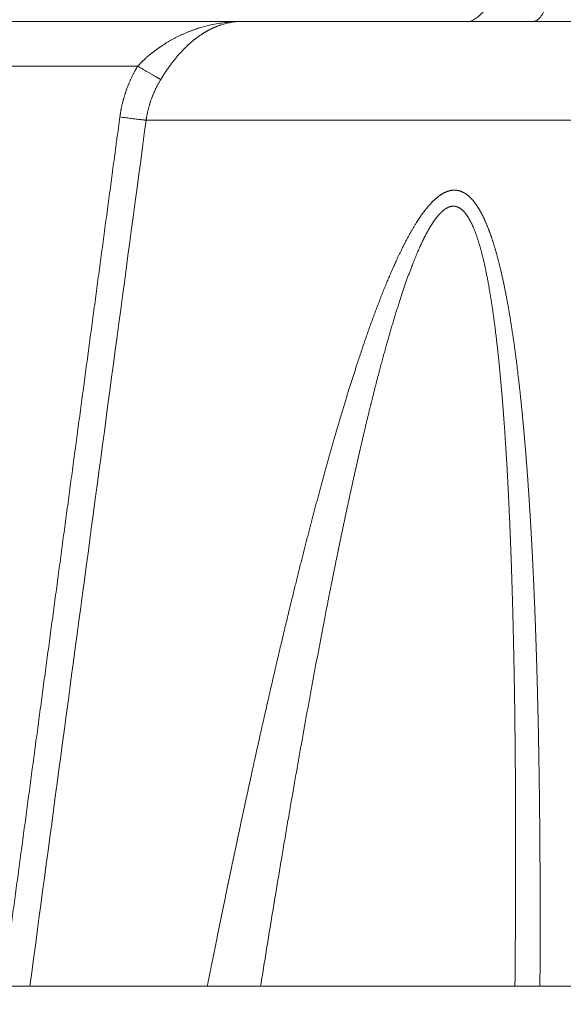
# Model space of a CAD drawing. Header units: millimetres. Extents: x 5437 to 18441, y -4466 to 3128.
# Tile 30 of 256: x 8044 to 8054, y -2722 to -2704. Entities that reach past the tile are written whole.
import ezdxf

# ---------------------------------------------------------------- set-up
doc = ezdxf.new("R2010")
doc.units = ezdxf.units.MM
doc.layers.add('1', color=7, linetype='Continuous', true_color=0xffffff)
doc.dimstyles.get("Standard").update_dxf_attribs({"dimtxt": 0.18, "dimasz": 0.18, "dimexe": 0.18, "dimexo": 0.0625, "dimgap": 0.09, "dimtad": 0, "dimtih": 1, "dimtoh": 1, "dimdec": 4, "dimzin": 0, "dimdsep": 46, "dimtxsty": 'Standard', "dimcen": 0.09, "dimadec": 0, "dimazin": 0, "dimtfac": 1, "dimtdec": 4, "dimtofl": 0, "dimtmove": 0, "dimatfit": 3, "dimfxl": 1, "dimtolj": 1, "dimtzin": 0, "dimarcsym": 0})

# ---------------------------------------------------------------- blocks, each defined once
blk = doc.blocks.new('*D53')
at = {"color": 0, "lineweight": -2, "transparency": 16777216}
for p, q in [((10989.431, -2154.415), (10692.917, -2240.821)), ((11069.431, -2154.415), (10989.431, -2154.415)), ((8443.48, -2896.412), (8443.48, -2896.232)), ((8443.39, -2896.322), (8443.57, -2896.322))]:
    blk.add_line(p, q, dxfattribs=at)
at = {"color": 0, "lineweight": 20, "transparency": 16777216}
blk.add_solid([(10689.187, -2228.02), (10696.648, -2253.622), (10616.112, -2263.203)], dxfattribs=at)
at = {"layer": 'Defpoints', "color": 0, "lineweight": 20, "transparency": 16777216}
for p in [(10616.112, -2263.203), (6270.848, -3529.44)]:
    blk.add_point(p, dxfattribs=at)
at = {"color": 0, "lineweight": 20, "transparency": 16777216, "insert": (11249.521, -2154.415), "char_height": 80, "attachment_point": 5}
blk.add_mtext('\\A1;R2260', dxfattribs=at)
blk = doc.blocks.new('*D54')
at = {"color": 0, "lineweight": -2, "transparency": 16777216}
blk.add_line((7492.685, -2896.322), (7463.516, -2896.322), dxfattribs=at)
at = {"color": 0, "lineweight": -3, "transparency": 16777216}
for start, end in [(14.724706, 87.329624), (101.590205, 175.275294)]:
    blk.add_arc((8434.119, -2896.322), 970.423, start, end, dxfattribs=at)
at = {"color": 0, "lineweight": 20, "transparency": 16777216}
for points in [[(9385.695, -2646.81), (9359.647, -2652.519), (9389.799, -2727.809)], [(7480.316, -2816.939), (7453.672, -2815.84), (7463.696, -2896.322)]]:
    blk.add_solid(points, dxfattribs=at)
at = {"layer": 'Defpoints', "color": 0, "lineweight": 20, "transparency": 16777216}
for p in [(7900.863, -2085.545), (10671.817, -2501.755), (7492.748, -2896.322), (7740.501, -2896.322), (8434.119, -2896.322)]:
    blk.add_point(p, dxfattribs=at)
at = {"color": 0, "lineweight": 20, "transparency": 16777216, "insert": (8359.241, -1928.792), "char_height": 80, "attachment_point": 5}
blk.add_mtext('\\A1;165%%D', dxfattribs=at)

msp = doc.modelspace()

# ---------------------------------------------------------------- linework, layer by layer
at = {"color": 7, "lineweight": 20}
msp.add_arc((8443.47995, -2896.41157), 893, 10.1099821, 350.11198757, dxfattribs=at)
at = {"layer": '1', "color": 0, "lineweight": 20}
for p, q in [((8044.11846, -2704.32157), (8048.27262, -2704.32157)), ((8048.27262, -2704.32157), (8058.40623, -2704.32157)), ((8046.43438, -2705.10761), (8044.11846, -2705.10761)), ((8058.47962, -2706.06052), (8046.58396, -2706.06052)), ((7955.47995, -2721.32157), (8103.47995, -2721.32157))]:
    msp.add_line(p, q, dxfattribs=at)
for points, degree, knots in [([(8052.64271, -2703.83009), (8052.6423, -2703.86216), (8052.63514, -2703.9261), (8052.60931, -2704.00765), (8052.57822, -2704.06929), (8052.53812, -2704.13159), (8052.47821, -2704.19789), (8052.40758, -2704.25547), (8052.31958, -2704.30994), (8052.28964, -2704.32654), (8052.28836, -2704.32157)], 3, [0, 0, 0, 0, 0.07959838, 0.1614098, 0.20401725, 0.24949215, 0.35561593, 0.48659962, 0.64125994, 1, 1, 1, 1]), ([(8047.78776, -2704.36753), (8047.86857, -2704.35236), (8047.94938, -2704.34084), (8048.111, -2704.32544), (8048.19181, -2704.32157), (8048.27262, -2704.32157)], 3, [0, 0, 0, 0, 0.5, 0.5, 1, 1, 1, 1]), ([(8047.31111, -2704.51034), (8047.31815, -2704.50747), (8047.33227, -2704.50172), (8047.35356, -2704.49332), (8047.37503, -2704.48506), (8047.39668, -2704.47695), (8047.4185, -2704.469), (8047.44051, -2704.46122), (8047.46269, -2704.4536), (8047.48505, -2704.44615), (8047.50758, -2704.43887), (8047.52267, -2704.43419), (8047.53025, -2704.43184)], 3, [0, 0, 0, 0, 0.09695954, 0.19459345, 0.29290222, 0.39188636, 0.49154634, 0.59188263, 0.69289569, 0.79458598, 0.89695394, 1, 1, 1, 1]), ([(8047.89193, -2704.38461), (8047.88647, -2704.38646), (8047.87559, -2704.39015), (8047.85936, -2704.39597), (8047.8433, -2704.40196), (8047.82739, -2704.40812), (8047.81165, -2704.41445), (8047.79607, -2704.42095), (8047.78066, -2704.4276), (8047.76541, -2704.43441), (8047.75032, -2704.44136), (8047.7354, -2704.44845), (8047.72065, -2704.45568), (8047.70606, -2704.46303), (8047.69163, -2704.47051), (8047.67737, -2704.4781), (8047.66327, -2704.48581), (8047.64934, -2704.49362), (8047.63557, -2704.50153), (8047.62196, -2704.50954), (8047.60851, -2704.51764), (8047.59523, -2704.52582), (8047.5821, -2704.53408), (8047.56914, -2704.54242), (8047.55633, -2704.55083), (8047.54369, -2704.5593), (8047.5312, -2704.56783), (8047.52293, -2704.57361), (8047.51882, -2704.57648)], 3, [0, 0, 0, 0, 0.04345891, 0.08651455, 0.12916725, 0.17141736, 0.21326525, 0.25471131, 0.29575592, 0.3363995, 0.37664249, 0.41648533, 0.4559285, 0.49497248, 0.53361777, 0.57186492, 0.60971447, 0.64716699, 0.68422309, 0.72088337, 0.7571485, 0.79301914, 0.82849599, 0.86357978, 0.89827128, 0.93257126, 0.96648055, 1, 1, 1, 1]), ([(8047.51872, -2704.57655), (8047.51389, -2704.57997), (8047.50426, -2704.58678), (8047.48987, -2704.59724), (8047.47558, -2704.60783), (8047.46139, -2704.61858), (8047.44729, -2704.62947), (8047.43328, -2704.6405), (8047.41938, -2704.65168), (8047.40557, -2704.66299), (8047.39186, -2704.67443), (8047.37824, -2704.68601), (8047.36473, -2704.69771), (8047.35132, -2704.70954), (8047.338, -2704.7215), (8047.32479, -2704.73357), (8047.31167, -2704.74576), (8047.29866, -2704.75806), (8047.28575, -2704.77048), (8047.27294, -2704.783), (8047.26023, -2704.79563), (8047.24762, -2704.80837), (8047.23511, -2704.8212), (8047.2227, -2704.83413), (8047.2104, -2704.84716), (8047.19819, -2704.86028), (8047.18609, -2704.87348), (8047.17409, -2704.88678), (8047.16219, -2704.90016), (8047.15038, -2704.91362), (8047.13868, -2704.92716), (8047.12708, -2704.94078), (8047.11558, -2704.95447), (8047.10418, -2704.96823), (8047.09288, -2704.98206), (8047.08168, -2704.99596), (8047.07058, -2705.00992), (8047.05958, -2705.02395), (8047.04867, -2705.03803), (8047.03786, -2705.05217), (8047.02715, -2705.06637), (8047.01654, -2705.08061), (8047.00602, -2705.09491), (8046.9956, -2705.10925), (8046.98527, -2705.12364), (8046.97504, -2705.13807), (8046.9649, -2705.15255), (8046.95486, -2705.16706), (8046.94491, -2705.1816), (8046.93505, -2705.19618), (8046.92528, -2705.2108), (8046.9156, -2705.22544), (8046.90602, -2705.24011), (8046.89652, -2705.25481), (8046.88711, -2705.26952), (8046.87779, -2705.28427), (8046.86856, -2705.29903), (8046.85941, -2705.3138), (8046.85035, -2705.32859), (8046.84437, -2705.33848), (8046.84138, -2705.34342)], 3, [0, 0, 0, 0, 0.01968968, 0.03927304, 0.05875094, 0.07812423, 0.0973938, 0.11656054, 0.13562537, 0.15458922, 0.17345303, 0.19221778, 0.21088443, 0.229454, 0.2479275, 0.26630598, 0.28459047, 0.30278206, 0.32088183, 0.33889091, 0.35681041, 0.37464148, 0.3923853, 0.41004304, 0.42761592, 0.44510515, 0.46251199, 0.47983769, 0.49708355, 0.51425086, 0.53134094, 0.54835515, 0.56529484, 0.58216139, 0.59895621, 0.61568071, 0.63233634, 0.64892457, 0.66544685, 0.68190471, 0.69829965, 0.71463321, 0.73090695, 0.74712244, 0.76328127, 0.77938505, 0.79543542, 0.81143401, 0.82738249, 0.84328254, 0.85913586, 0.87494415, 0.89070914, 0.90643258, 0.92211623, 0.93776185, 0.95337123, 0.96894618, 0.98448849, 1, 1, 1, 1]), ([(8046.85183, -2704.75513), (8046.85808, -2704.75098), (8046.87065, -2704.74261), (8046.88972, -2704.73022), (8046.90909, -2704.71786), (8046.92877, -2704.70555), (8046.94877, -2704.69329), (8046.96908, -2704.68109), (8046.98971, -2704.66896), (8047.01064, -2704.6569), (8047.03189, -2704.64493), (8047.05344, -2704.63304), (8047.07532, -2704.62124), (8047.0975, -2704.60955), (8047.11999, -2704.59797), (8047.1428, -2704.58651), (8047.16592, -2704.57518), (8047.18935, -2704.56397), (8047.2131, -2704.55292), (8047.23715, -2704.542), (8047.26152, -2704.53126), (8047.2862, -2704.52065), (8047.30278, -2704.51379), (8047.31111, -2704.51034)], 3, [0, 0, 0, 0, 0.04205877, 0.08466864, 0.12783052, 0.17154529, 0.21581379, 0.26063684, 0.30601522, 0.35194967, 0.39844094, 0.44548972, 0.49309668, 0.54126249, 0.58998777, 0.63927313, 0.68911916, 0.73952643, 0.79049548, 0.84202686, 0.89412108, 0.94677863, 1, 1, 1, 1]), ([(8046.43438, -2705.10761), (8046.4383, -2705.10347), (8046.44616, -2705.09515), (8046.45813, -2705.08274), (8046.47027, -2705.07032), (8046.4826, -2705.0579), (8046.49512, -2705.04547), (8046.50783, -2705.03304), (8046.52072, -2705.02062), (8046.5338, -2705.00821), (8046.54707, -2704.99581), (8046.56053, -2704.98342), (8046.57418, -2704.97105), (8046.58801, -2704.9587), (8046.60203, -2704.94638), (8046.61624, -2704.93408), (8046.63063, -2704.92181), (8046.64522, -2704.90958), (8046.65999, -2704.89738), (8046.67494, -2704.88522), (8046.69009, -2704.87311), (8046.70542, -2704.86104), (8046.72094, -2704.84902), (8046.73665, -2704.83706), (8046.75255, -2704.82515), (8046.76863, -2704.8133), (8046.7849, -2704.80152), (8046.80136, -2704.7898), (8046.81801, -2704.77815), (8046.83484, -2704.76657), (8046.84615, -2704.75896), (8046.85183, -2704.75513)], 3, [0, 0, 0, 0, 0.03073995, 0.06173494, 0.09298658, 0.1244964, 0.15626591, 0.1882966, 0.22058989, 0.2531472, 0.28596989, 0.31905931, 0.35241675, 0.38604349, 0.41994077, 0.45410981, 0.48855179, 0.52326787, 0.55825917, 0.59352681, 0.62907187, 0.66489538, 0.70099839, 0.73738189, 0.77404687, 0.81099428, 0.84822508, 0.88574016, 0.92354042, 0.96162675, 1, 1, 1, 1]), ([(8046.12114, -2706.00398), (8046.14156, -2705.85186), (8046.17451, -2705.70187), (8046.21954, -2705.55469), (8046.28983, -2705.37743), (8046.37754, -2705.20774), (8046.39581, -2705.17404), (8046.41476, -2705.14066), (8046.43438, -2705.10761)], 5, [0, 0, 0, 0, 0, 0, 0.79967118, 0.79967118, 0.79967118, 1, 1, 1, 1, 1, 1]), ([(8046.84138, -2705.34342), (8046.83749, -2705.34983), (8046.82971, -2705.36264), (8046.81835, -2705.38202), (8046.80721, -2705.40148), (8046.79633, -2705.42104), (8046.78569, -2705.44069), (8046.7753, -2705.46044), (8046.76517, -2705.48027), (8046.75528, -2705.50018), (8046.74564, -2705.52018), (8046.73625, -2705.54026), (8046.72711, -2705.56041), (8046.71822, -2705.58064), (8046.70959, -2705.60095), (8046.70121, -2705.62132), (8046.69308, -2705.64176), (8046.68521, -2705.66226), (8046.67758, -2705.68282), (8046.67022, -2705.70344), (8046.6631, -2705.72412), (8046.65624, -2705.74485), (8046.64964, -2705.76564), (8046.64329, -2705.78647), (8046.63719, -2705.80734), (8046.63135, -2705.82826), (8046.62576, -2705.84923), (8046.62043, -2705.87022), (8046.61535, -2705.89126), (8046.61053, -2705.91233), (8046.60597, -2705.93342), (8046.60166, -2705.95455), (8046.5976, -2705.9757), (8046.5938, -2705.99687), (8046.59026, -2706.01807), (8046.58695, -2706.03928), (8046.58496, -2706.05344), (8046.58396, -2706.06052)], 3, [0, 0, 0, 0, 0.02932809, 0.0586045, 0.08782984, 0.11700474, 0.14612982, 0.17520573, 0.20423309, 0.23321255, 0.26214475, 0.29103035, 0.31986999, 0.34866434, 0.37741405, 0.40611979, 0.43478223, 0.46340205, 0.49197991, 0.5205165, 0.54901251, 0.57746861, 0.60588551, 0.63426389, 0.66260446, 0.69090791, 0.71917495, 0.74740628, 0.77560263, 0.8037647, 0.8318932, 0.85998887, 0.88805242, 0.91608458, 0.94408607, 0.97205763, 1, 1, 1, 1]), ([(8051.57771, -2707.54992), (8051.58151, -2707.5457), (8051.5891, -2707.53731), (8051.6005, -2707.52504), (8051.61187, -2707.51308), (8051.6232, -2707.50144), (8051.6345, -2707.49012), (8051.64578, -2707.47911), (8051.65702, -2707.46842), (8051.66823, -2707.45805), (8051.6794, -2707.44799), (8051.69055, -2707.43826), (8051.70166, -2707.42884), (8051.71275, -2707.41973), (8051.7238, -2707.41094), (8051.73482, -2707.40247), (8051.7458, -2707.39432), (8051.75676, -2707.38649), (8051.76769, -2707.37897), (8051.77858, -2707.37177), (8051.78944, -2707.36488), (8051.80028, -2707.35832), (8051.81108, -2707.35207), (8051.82184, -2707.34613), (8051.83258, -2707.34052), (8051.84329, -2707.33522), (8051.85396, -2707.33022), (8051.86107, -2707.32715), (8051.86462, -2707.32562)], 3, [0, 0, 0, 0, 0.04146251, 0.0826359, 0.12352565, 0.16413733, 0.20447662, 0.24454935, 0.28436144, 0.32391893, 0.36322798, 0.40229487, 0.44112599, 0.47972786, 0.5181071, 0.55627046, 0.59422481, 0.63197711, 0.66953446, 0.70690405, 0.74409318, 0.78110927, 0.81795985, 0.85465252, 0.89119502, 0.92759514, 0.9638608, 1, 1, 1, 1]), ([(8051.86462, -2707.32562), (8051.86779, -2707.3243), (8051.87412, -2707.32166), (8051.88361, -2707.31802), (8051.89308, -2707.31461), (8051.90252, -2707.31147), (8051.91193, -2707.30857), (8051.92132, -2707.30594), (8051.93069, -2707.30355), (8051.94003, -2707.30143), (8051.94934, -2707.29955), (8051.95863, -2707.29794), (8051.9679, -2707.29657), (8051.97714, -2707.29547), (8051.98635, -2707.29461), (8051.99554, -2707.29402), (8052.00471, -2707.29367), (8052.01385, -2707.29359), (8052.02296, -2707.29375), (8052.03205, -2707.29417), (8052.04112, -2707.29485), (8052.05015, -2707.29578), (8052.05917, -2707.29697), (8052.06816, -2707.29841), (8052.07712, -2707.30011), (8052.08606, -2707.30206), (8052.09498, -2707.30427), (8052.10387, -2707.30673), (8052.11274, -2707.30945), (8052.12158, -2707.31241), (8052.12744, -2707.31459), (8052.13038, -2707.31568)], 3, [0, 0, 0, 0, 0.03500155, 0.06990635, 0.10472082, 0.13945142, 0.17410469, 0.20868718, 0.24320549, 0.27766626, 0.31207617, 0.34644192, 0.38077023, 0.41506786, 0.44934158, 0.48359816, 0.51784441, 0.55208711, 0.58633308, 0.6205891, 0.65486198, 0.6891585, 0.72348542, 0.7578495, 0.79225746, 0.82671602, 0.86123183, 0.89581156, 0.93046179, 0.9651891, 1, 1, 1, 1]), ([(8052.13038, -2707.31568), (8052.13314, -2707.31676), (8052.13868, -2707.31891), (8052.14695, -2707.32242), (8052.15519, -2707.32615), (8052.16341, -2707.3301), (8052.1716, -2707.33427), (8052.17977, -2707.33867), (8052.18792, -2707.3433), (8052.19604, -2707.34815), (8052.20413, -2707.35322), (8052.21221, -2707.35852), (8052.22026, -2707.36405), (8052.22828, -2707.3698), (8052.23628, -2707.37577), (8052.24426, -2707.38197), (8052.25221, -2707.38839), (8052.26014, -2707.39504), (8052.26804, -2707.40192), (8052.27592, -2707.40902), (8052.28378, -2707.41634), (8052.29161, -2707.42389), (8052.29941, -2707.43166), (8052.3072, -2707.43966), (8052.31496, -2707.44789), (8052.32269, -2707.45633), (8052.3304, -2707.46501), (8052.33809, -2707.47391), (8052.34575, -2707.48303), (8052.35339, -2707.49238), (8052.36101, -2707.50195), (8052.3686, -2707.51175), (8052.37616, -2707.52177), (8052.38371, -2707.53202), (8052.39122, -2707.54249), (8052.39872, -2707.55319), (8052.40619, -2707.56411), (8052.41364, -2707.57526), (8052.42106, -2707.58663), (8052.42846, -2707.59822), (8052.43583, -2707.61005), (8052.44318, -2707.62209), (8052.45051, -2707.63436), (8052.45781, -2707.64686), (8052.46509, -2707.65958), (8052.47235, -2707.67253), (8052.47958, -2707.6857), (8052.48678, -2707.6991), (8052.49397, -2707.71272), (8052.50113, -2707.72656), (8052.50826, -2707.74063), (8052.51537, -2707.75493), (8052.52246, -2707.76945), (8052.52952, -2707.78419), (8052.53656, -2707.79916), (8052.54358, -2707.81436), (8052.55057, -2707.82978), (8052.55754, -2707.84542), (8052.56448, -2707.86129), (8052.5714, -2707.87739), (8052.5783, -2707.89371), (8052.58517, -2707.91025), (8052.59202, -2707.92702), (8052.59885, -2707.94401), (8052.60565, -2707.96123), (8052.61243, -2707.97868), (8052.61918, -2707.99635), (8052.62591, -2708.01424), (8052.63262, -2708.03236), (8052.6393, -2708.0507), (8052.64596, -2708.06927), (8052.65259, -2708.08806), (8052.65921, -2708.10708), (8052.66579, -2708.12632), (8052.67236, -2708.14579), (8052.6789, -2708.16548), (8052.68541, -2708.1854), (8052.69191, -2708.20554), (8052.69838, -2708.22591), (8052.70482, -2708.2465), (8052.71124, -2708.26732), (8052.71764, -2708.28836), (8052.72402, -2708.30963), (8052.73037, -2708.33112), (8052.73669, -2708.35284), (8052.743, -2708.37477), (8052.74716, -2708.38952), (8052.74925, -2708.39691)], 3, [0, 0, 0, 0, 0.00944674, 0.01891535, 0.02840735, 0.03792424, 0.04746754, 0.05703873, 0.06663929, 0.07627067, 0.08593434, 0.09563171, 0.10536421, 0.11513324, 0.12494019, 0.13478643, 0.14467332, 0.15460219, 0.16457438, 0.17459117, 0.18465386, 0.19476372, 0.204922, 0.21512993, 0.22538874, 0.23569961, 0.24606374, 0.25648227, 0.26695636, 0.27748713, 0.28807569, 0.29872313, 0.30943052, 0.32019891, 0.33102935, 0.34192284, 0.35288039, 0.36390298, 0.37499159, 0.38614715, 0.3973706, 0.40866285, 0.42002481, 0.43145735, 0.44296134, 0.45453763, 0.46618706, 0.47791044, 0.48970857, 0.50158225, 0.51353225, 0.52555931, 0.5376642, 0.54984763, 0.56211032, 0.57445298, 0.58687629, 0.59938092, 0.61196754, 0.6246368, 0.63738933, 0.65022576, 0.6631467, 0.67615274, 0.68924448, 0.70242249, 0.71568734, 0.72903958, 0.74247976, 0.7560084, 0.76962604, 0.78333317, 0.79713031, 0.81101795, 0.82499657, 0.83906664, 0.85322863, 0.867483, 0.88183018, 0.89627062, 0.91080475, 0.92543299, 0.94015575, 0.95497344, 0.96988645, 0.98489518, 1, 1, 1, 1]), ([(8051.897, -2707.59953), (8051.89469, -2707.60062), (8051.89006, -2707.60282), (8051.88312, -2707.6064), (8051.87616, -2707.61018), (8051.86918, -2707.6142), (8051.86219, -2707.61844), (8051.85517, -2707.62291), (8051.84813, -2707.6276), (8051.84108, -2707.63251), (8051.834, -2707.63766), (8051.82691, -2707.64302), (8051.8198, -2707.64862), (8051.81267, -2707.65444), (8051.80552, -2707.66048), (8051.79835, -2707.66675), (8051.79116, -2707.67325), (8051.78395, -2707.67997), (8051.77673, -2707.68691), (8051.76948, -2707.69409), (8051.76222, -2707.70148), (8051.75494, -2707.70911), (8051.74764, -2707.71696), (8051.74032, -2707.72503), (8051.73298, -2707.73333), (8051.72562, -2707.74186), (8051.71824, -2707.75061), (8051.71085, -2707.75958), (8051.70344, -2707.76878), (8051.696, -2707.77821), (8051.68855, -2707.78786), (8051.68108, -2707.79774), (8051.6736, -2707.80785), (8051.66609, -2707.81818), (8051.65857, -2707.82873), (8051.65102, -2707.83951), (8051.64346, -2707.85052), (8051.63588, -2707.86175), (8051.62828, -2707.8732), (8051.62066, -2707.88489), (8051.61303, -2707.89679), (8051.60537, -2707.90893), (8051.5977, -2707.92129), (8051.59001, -2707.93387), (8051.5823, -2707.94668), (8051.57457, -2707.95972), (8051.56682, -2707.97298), (8051.55906, -2707.98646), (8051.55127, -2708.00017), (8051.54347, -2708.01411), (8051.53565, -2708.02827), (8051.52781, -2708.04266), (8051.51996, -2708.05728), (8051.51208, -2708.07212), (8051.50419, -2708.08718), (8051.49628, -2708.10247), (8051.48835, -2708.11799), (8051.4804, -2708.13373), (8051.47244, -2708.1497), (8051.46445, -2708.16589), (8051.45645, -2708.18231), (8051.44843, -2708.19895), (8051.4404, -2708.21582), (8051.43234, -2708.23291), (8051.42427, -2708.25023), (8051.41617, -2708.26778), (8051.40806, -2708.28555), (8051.39994, -2708.30354), (8051.39179, -2708.32177), (8051.38363, -2708.34021), (8051.37545, -2708.35889), (8051.36725, -2708.37778), (8051.35903, -2708.39691), (8051.3508, -2708.41626), (8051.34254, -2708.43583), (8051.33427, -2708.45563), (8051.32877, -2708.46894), (8051.32601, -2708.47562)], 3, [0, 0, 0, 0, 0.01008412, 0.02021083, 0.03038265, 0.04060208, 0.05087158, 0.06119357, 0.07157043, 0.08200453, 0.09249817, 0.10305361, 0.1136731, 0.12435882, 0.13511293, 0.14593754, 0.15683472, 0.16780649, 0.17885484, 0.18998172, 0.20118904, 0.21247866, 0.2238524, 0.23531205, 0.24685936, 0.25849602, 0.2702237, 0.28204404, 0.29395862, 0.30596899, 0.31807667, 0.33028314, 0.34258984, 0.35499818, 0.36750953, 0.38012524, 0.39284661, 0.40567491, 0.41861139, 0.43165727, 0.44481372, 0.4580819, 0.47146293, 0.48495791, 0.49856791, 0.51229396, 0.52613708, 0.54009827, 0.55417848, 0.56837866, 0.58269972, 0.59714256, 0.61170804, 0.62639703, 0.64121034, 0.65614879, 0.67121316, 0.68640422, 0.70172271, 0.71716938, 0.73274493, 0.74845005, 0.76428542, 0.78025171, 0.79634956, 0.8125796, 0.82894244, 0.84543869, 0.86206892, 0.8788337, 0.89573361, 0.91276917, 0.92994092, 0.94724937, 0.96469505, 0.98227843, 1, 1, 1, 1]), ([(8052.21605, -2707.71508), (8052.2139, -2707.71228), (8052.20963, -2707.7067), (8052.20316, -2707.69861), (8052.19667, -2707.69077), (8052.19015, -2707.68319), (8052.18362, -2707.67586), (8052.17706, -2707.6688), (8052.17048, -2707.662), (8052.16388, -2707.65546), (8052.15725, -2707.64918), (8052.15061, -2707.64316), (8052.14394, -2707.6374), (8052.13725, -2707.6319), (8052.13054, -2707.62666), (8052.12381, -2707.62167), (8052.11705, -2707.61695), (8052.11027, -2707.61249), (8052.10348, -2707.60829), (8052.09666, -2707.60435), (8052.08981, -2707.60066), (8052.08295, -2707.59724), (8052.07606, -2707.59408), (8052.06916, -2707.59118), (8052.06223, -2707.58853), (8052.05528, -2707.58615), (8052.04831, -2707.58403), (8052.04131, -2707.58216), (8052.0343, -2707.58056), (8052.02726, -2707.57922), (8052.02021, -2707.57814), (8052.01313, -2707.57731), (8052.00603, -2707.57675), (8051.99891, -2707.57645), (8051.99176, -2707.5764), (8051.9846, -2707.57662), (8051.97741, -2707.5771), (8051.97021, -2707.57783), (8051.96298, -2707.57883), (8051.95573, -2707.58008), (8051.94846, -2707.5816), (8051.94117, -2707.58338), (8051.93386, -2707.58541), (8051.92653, -2707.58771), (8051.91917, -2707.59026), (8051.9118, -2707.59308), (8051.9044, -2707.59614), (8051.89947, -2707.5984), (8051.897, -2707.59953)], 3, [0, 0, 0, 0, 0.02417642, 0.04816307, 0.07196447, 0.09558526, 0.11903014, 0.14230397, 0.16541168, 0.18835833, 0.21114907, 0.23378916, 0.25628398, 0.27863901, 0.30085982, 0.32295208, 0.34492159, 0.36677422, 0.38851593, 0.4101528, 0.43169097, 0.45313669, 0.47449626, 0.49577609, 0.51698265, 0.53812246, 0.55920212, 0.58022829, 0.60120767, 0.62214701, 0.6430531, 0.66393276, 0.68479282, 0.70564017, 0.72648167, 0.74732421, 0.76817467, 0.78903993, 0.80992685, 0.83084226, 0.85179299, 0.87278579, 0.89382742, 0.91492455, 0.93608383, 0.95731183, 0.97861507, 1, 1, 1, 1]), ([(8052.48832, -2708.38045), (8052.48596, -2708.37156), (8052.48127, -2708.35388), (8052.47411, -2708.32769), (8052.46693, -2708.30194), (8052.4597, -2708.27665), (8052.45243, -2708.2518), (8052.44512, -2708.2274), (8052.43777, -2708.20345), (8052.43039, -2708.17995), (8052.42296, -2708.1569), (8052.41549, -2708.13429), (8052.40799, -2708.11214), (8052.40044, -2708.09043), (8052.39286, -2708.06918), (8052.38523, -2708.04837), (8052.37757, -2708.02801), (8052.36986, -2708.0081), (8052.36212, -2707.98864), (8052.35434, -2707.96962), (8052.34652, -2707.95106), (8052.33866, -2707.93294), (8052.33076, -2707.91527), (8052.32282, -2707.89806), (8052.31484, -2707.88129), (8052.30683, -2707.86497), (8052.29877, -2707.84909), (8052.29068, -2707.83367), (8052.28255, -2707.8187), (8052.27438, -2707.80417), (8052.26617, -2707.79009), (8052.25792, -2707.77647), (8052.24963, -2707.76329), (8052.24131, -2707.75056), (8052.23294, -2707.73828), (8052.22455, -2707.72643), (8052.21887, -2707.71885), (8052.21605, -2707.71508)], 3, [0, 0, 0, 0, 0.03459478, 0.06880174, 0.10262311, 0.13606122, 0.16911846, 0.20179731, 0.23410035, 0.26603022, 0.29758969, 0.32878161, 0.35960892, 0.3900747, 0.42018211, 0.44993443, 0.47933506, 0.50838755, 0.53709553, 0.5654628, 0.59349329, 0.62119107, 0.64856035, 0.67560551, 0.70233107, 0.72874174, 0.75484239, 0.78063804, 0.80613392, 0.83133545, 0.85624822, 0.88087803, 0.90523088, 0.92931298, 0.95313074, 0.97669079, 1, 1, 1, 1]), ([(8051.10015, -2708.30389), (8051.10505, -2708.29413), (8051.1148, -2708.27469), (8051.12948, -2708.24588), (8051.14411, -2708.21748), (8051.1587, -2708.18951), (8051.17325, -2708.16198), (8051.18776, -2708.13487), (8051.20223, -2708.10819), (8051.21666, -2708.08194), (8051.23104, -2708.05612), (8051.24539, -2708.03072), (8051.2597, -2708.00576), (8051.27396, -2707.98122), (8051.28819, -2707.95711), (8051.30237, -2707.93343), (8051.31652, -2707.91019), (8051.33062, -2707.88735), (8051.34005, -2707.87239), (8051.34475, -2707.86494)], 3, [0, 0, 0, 0, 0.06313149, 0.1257054, 0.1877252, 0.24919445, 0.31011679, 0.37049598, 0.43033587, 0.48964041, 0.54841368, 0.60665984, 0.6643832, 0.72158816, 0.77827926, 0.83446114, 0.89013859, 0.94531653, 1, 1, 1, 1]), ([(8050.35293, -2710.19357), (8050.3595, -2710.17391), (8050.37258, -2710.13476), (8050.39227, -2710.07641), (8050.41189, -2710.01865), (8050.43146, -2709.9615), (8050.45097, -2709.90495), (8050.47043, -2709.849), (8050.48984, -2709.79364), (8050.50919, -2709.73889), (8050.52849, -2709.68474), (8050.54773, -2709.63119), (8050.56692, -2709.57824), (8050.58606, -2709.52589), (8050.60514, -2709.47415), (8050.62416, -2709.423), (8050.64314, -2709.37245), (8050.66206, -2709.3225), (8050.68092, -2709.27316), (8050.69973, -2709.22441), (8050.71849, -2709.17627), (8050.73719, -2709.12873), (8050.75584, -2709.08178), (8050.77444, -2709.03544), (8050.79298, -2708.9897), (8050.81147, -2708.94456), (8050.82991, -2708.90001), (8050.84829, -2708.85607), (8050.86662, -2708.81273), (8050.8849, -2708.77), (8050.90312, -2708.72786), (8050.92129, -2708.68632), (8050.93941, -2708.64538), (8050.95747, -2708.60504), (8050.97548, -2708.56531), (8050.99343, -2708.52616), (8051.00545, -2708.50038), (8051.01142, -2708.48755)], 3, [0, 0, 0, 0, 0.03309903, 0.06592375, 0.09847474, 0.13075258, 0.16275789, 0.1944913, 0.22595344, 0.25714497, 0.28806657, 0.31871893, 0.34910276, 0.3792188, 0.40906779, 0.4386505, 0.46796773, 0.49702029, 0.52580902, 0.55433476, 0.58259842, 0.61060089, 0.63834311, 0.66582605, 0.69305067, 0.72001801, 0.74672911, 0.77318505, 0.79938692, 0.82533588, 0.85103309, 0.87647977, 0.90167716, 0.92662653, 0.95132922, 0.97578657, 1, 1, 1, 1]), ([(8051.32601, -2708.47562), (8051.3236, -2708.48152), (8051.31841, -2708.49417), (8051.31022, -2708.51455), (8051.30104, -2708.53756), (8051.29089, -2708.56322), (8051.278, -2708.59596), (8051.26359, -2708.63278), (8051.24889, -2708.67063), (8051.24008, -2708.69384), (8051.2361, -2708.70433)], 3, [0, 0, 0, 0, 0.07858604, 0.16846853, 0.26965076, 0.38213487, 0.50592229, 0.69938261, 0.86407156, 1, 1, 1, 1]), ([(8052.51849, -2708.50036), (8052.51601, -2708.49009), (8052.51108, -2708.46968), (8052.50355, -2708.43945), (8052.49599, -2708.40972), (8052.49087, -2708.39017), (8052.48832, -2708.38045)], 3, [0, 0, 0, 0, 0.25456776, 0.50607974, 0.7545517, 1, 1, 1, 1]), ([(8052.74925, -2708.39691), (8052.75112, -2708.40359), (8052.755, -2708.41745), (8052.76091, -2708.43911), (8052.76717, -2708.46234), (8052.77377, -2708.48717), (8052.7807, -2708.51358), (8052.78995, -2708.5492), (8052.80089, -2708.59189), (8052.81286, -2708.6395), (8052.82018, -2708.66976), (8052.82363, -2708.68401)], 3, [0, 0, 0, 0, 0.07117711, 0.14762724, 0.22935314, 0.31635711, 0.40864111, 0.50620681, 0.6888429, 0.85343714, 1, 1, 1, 1]), ([(8052.88203, -2711.31197), (8052.88028, -2711.28842), (8052.87681, -2711.24153), (8052.87148, -2711.17158), (8052.86609, -2711.1023), (8052.86065, -2711.0337), (8052.85514, -2710.96578), (8052.84956, -2710.89853), (8052.84392, -2710.83196), (8052.83823, -2710.76606), (8052.83246, -2710.70084), (8052.82664, -2710.6363), (8052.82075, -2710.57243), (8052.8148, -2710.50924), (8052.80879, -2710.44672), (8052.80271, -2710.38488), (8052.79658, -2710.32372), (8052.79038, -2710.26323), (8052.78412, -2710.20342), (8052.7778, -2710.14428), (8052.77142, -2710.08582), (8052.76497, -2710.02804), (8052.75847, -2709.97093), (8052.7519, -2709.9145), (8052.74527, -2709.85875), (8052.73858, -2709.80367), (8052.73183, -2709.74927), (8052.72502, -2709.69554), (8052.71815, -2709.64249), (8052.71121, -2709.59012), (8052.70422, -2709.53842), (8052.69717, -2709.4874), (8052.69005, -2709.43705), (8052.68288, -2709.38738), (8052.67565, -2709.33839), (8052.66835, -2709.29007), (8052.661, -2709.24243), (8052.65359, -2709.19546), (8052.64611, -2709.14917), (8052.63858, -2709.10356), (8052.63099, -2709.05862), (8052.62334, -2709.01436), (8052.61563, -2708.97077), (8052.60786, -2708.92787), (8052.60004, -2708.88563), (8052.59215, -2708.84408), (8052.58421, -2708.80319), (8052.5762, -2708.76299), (8052.56814, -2708.72346), (8052.56002, -2708.68461), (8052.55185, -2708.64643), (8052.54361, -2708.60893), (8052.53532, -2708.57211), (8052.52698, -2708.53595), (8052.52131, -2708.51217), (8052.51849, -2708.50036)], 3, [0, 0, 0, 0, 0.02418264, 0.04815605, 0.07192042, 0.09547596, 0.11882285, 0.14196129, 0.16489151, 0.18761371, 0.21012811, 0.23243495, 0.25453445, 0.27642685, 0.29811241, 0.31959137, 0.34086401, 0.36193058, 0.38279136, 0.40344665, 0.42389673, 0.44414191, 0.4641825, 0.48401883, 0.50365122, 0.52308001, 0.54230557, 0.56132826, 0.58014845, 0.59876653, 0.61718291, 0.635398, 0.65341222, 0.67122603, 0.68883988, 0.70625425, 0.72346962, 0.74048651, 0.75730545, 0.77392697, 0.79035164, 0.80658006, 0.82261281, 0.83845055, 0.85409391, 0.86954358, 0.88480025, 0.89986467, 0.91473759, 0.92941979, 0.9439121, 0.95821537, 0.97233049, 0.98625838, 1, 1, 1, 1]), ([(8051.2361, -2708.70433), (8051.23219, -2708.71476), (8051.22432, -2708.73573), (8051.21257, -2708.7675), (8051.20078, -2708.79971), (8051.18895, -2708.83235), (8051.17708, -2708.86544), (8051.16518, -2708.89897), (8051.15324, -2708.93294), (8051.14127, -2708.96735), (8051.12925, -2709.0022), (8051.11721, -2709.0375), (8051.10512, -2709.07324), (8051.093, -2709.10941), (8051.08084, -2709.14603), (8051.06865, -2709.1831), (8051.05642, -2709.2206), (8051.04415, -2709.25854), (8051.03185, -2709.29693), (8051.01951, -2709.33576), (8051.00713, -2709.37503), (8050.99472, -2709.41474), (8050.98228, -2709.45489), (8050.96979, -2709.49549), (8050.95727, -2709.53652), (8050.94472, -2709.578), (8050.93213, -2709.61992), (8050.9195, -2709.66228), (8050.90684, -2709.70508), (8050.89414, -2709.74833), (8050.88141, -2709.79201), (8050.86864, -2709.83614), (8050.85583, -2709.88071), (8050.84299, -2709.92572), (8050.83011, -2709.97117), (8050.8172, -2710.01706), (8050.80425, -2710.0634), (8050.79127, -2710.11017), (8050.77825, -2710.15739), (8050.7652, -2710.20505), (8050.75211, -2710.25315), (8050.73899, -2710.3017), (8050.72583, -2710.35068), (8050.71263, -2710.40011), (8050.69941, -2710.44998), (8050.68614, -2710.50029), (8050.67284, -2710.55104), (8050.65951, -2710.60223), (8050.64614, -2710.65387), (8050.63274, -2710.70594), (8050.6193, -2710.75846), (8050.60583, -2710.81142), (8050.59232, -2710.86482), (8050.57878, -2710.91866), (8050.5652, -2710.97295), (8050.55159, -2711.02767), (8050.53794, -2711.08284), (8050.52426, -2711.13845), (8050.51055, -2711.1945), (8050.4968, -2711.25099), (8050.48302, -2711.30793), (8050.4692, -2711.3653), (8050.45535, -2711.42312), (8050.44147, -2711.48138), (8050.42755, -2711.54008), (8050.41359, -2711.59922), (8050.39961, -2711.6588), (8050.38559, -2711.71883), (8050.37153, -2711.77929), (8050.35744, -2711.8402), (8050.34332, -2711.90155), (8050.32917, -2711.96334), (8050.31498, -2712.02558), (8050.30076, -2712.08825), (8050.2865, -2712.15137), (8050.27221, -2712.21493), (8050.25789, -2712.27893), (8050.24353, -2712.34337), (8050.22914, -2712.40825), (8050.21472, -2712.47358), (8050.20027, -2712.53934), (8050.18578, -2712.60555), (8050.17126, -2712.6722), (8050.15671, -2712.73929), (8050.14212, -2712.80682), (8050.1275, -2712.8748), (8050.11285, -2712.94321), (8050.09816, -2713.01207), (8050.08345, -2713.08137), (8050.0687, -2713.15111), (8050.05391, -2713.22129), (8050.0391, -2713.29192), (8050.02425, -2713.36298), (8050.00938, -2713.43449), (8049.99446, -2713.50644), (8049.97952, -2713.57883), (8049.96455, -2713.65166), (8049.94954, -2713.72493), (8049.9345, -2713.79865), (8049.91943, -2713.87281), (8049.90433, -2713.9474), (8049.88919, -2714.02244), (8049.87403, -2714.09793), (8049.85883, -2714.17385), (8049.8436, -2714.25021), (8049.82834, -2714.32702), (8049.81305, -2714.40427), (8049.79772, -2714.48196), (8049.78752, -2714.53391), (8049.78241, -2714.55995)], 3, [0, 0, 0, 0, 0.00585352, 0.01176901, 0.01774666, 0.02378667, 0.02988923, 0.03605453, 0.04228275, 0.04857405, 0.05492862, 0.06134661, 0.06782818, 0.07437348, 0.08098267, 0.0876559, 0.09439329, 0.101195, 0.10806115, 0.11499187, 0.12198729, 0.12904753, 0.13617272, 0.14336296, 0.15061838, 0.15793907, 0.16532516, 0.17277673, 0.1802939, 0.18787676, 0.19552541, 0.20323994, 0.21102045, 0.21886702, 0.22677974, 0.2347587, 0.24280397, 0.25091564, 0.25909379, 0.26733849, 0.27564983, 0.28402786, 0.29247266, 0.30098431, 0.30956287, 0.31820841, 0.32692099, 0.33570068, 0.34454753, 0.35346162, 0.36244299, 0.37149171, 0.38060783, 0.3897914, 0.39904249, 0.40836115, 0.41774742, 0.42720136, 0.43672302, 0.44631244, 0.45596968, 0.46569477, 0.47548778, 0.48534873, 0.49527768, 0.50527466, 0.51533973, 0.52547291, 0.53567426, 0.5459438, 0.55628159, 0.56668765, 0.57716202, 0.58770475, 0.59831586, 0.60899539, 0.61974338, 0.63055986, 0.64144486, 0.65239842, 0.66342056, 0.67451132, 0.68567074, 0.69689883, 0.70819563, 0.71956116, 0.73099547, 0.74249857, 0.75407049, 0.76571126, 0.77742091, 0.78919945, 0.80104693, 0.81296336, 0.82494877, 0.83700317, 0.84912661, 0.86131909, 0.87358065, 0.8859113, 0.89831107, 0.91077997, 0.92331804, 0.93592529, 0.94860175, 0.96134742, 0.97416235, 0.98704653, 1, 1, 1, 1]), ([(8052.82363, -2708.68401), (8052.82628, -2708.69515), (8052.8316, -2708.71752), (8052.83948, -2708.75136), (8052.84732, -2708.78558), (8052.85512, -2708.82019), (8052.86287, -2708.85518), (8052.87058, -2708.89057), (8052.87824, -2708.92634), (8052.88586, -2708.9625), (8052.89343, -2708.99905), (8052.90096, -2709.03599), (8052.90844, -2709.07332), (8052.91588, -2709.11103), (8052.92328, -2709.14913), (8052.93063, -2709.18762), (8052.93793, -2709.2265), (8052.9452, -2709.26577), (8052.95241, -2709.30542), (8052.95959, -2709.34546), (8052.96671, -2709.38589), (8052.9738, -2709.42671), (8052.98084, -2709.46792), (8052.98783, -2709.50951), (8052.99478, -2709.5515), (8053.00169, -2709.59387), (8053.00855, -2709.63662), (8053.01537, -2709.67977), (8053.02214, -2709.72331), (8053.02887, -2709.76723), (8053.03556, -2709.81154), (8053.0422, -2709.85624), (8053.04879, -2709.90133), (8053.05534, -2709.9468), (8053.06185, -2709.99267), (8053.06831, -2710.03892), (8053.07473, -2710.08556), (8053.08111, -2710.13259), (8053.08744, -2710.18), (8053.09372, -2710.22781), (8053.09997, -2710.276), (8053.10407, -2710.30829), (8053.10613, -2710.32449)], 3, [0, 0, 0, 0, 0.02155605, 0.04328173, 0.06517774, 0.08724471, 0.10948329, 0.1318941, 0.15447775, 0.17723484, 0.20016595, 0.22327165, 0.24655251, 0.27000905, 0.29364182, 0.31745133, 0.3414381, 0.36560262, 0.38994538, 0.41446685, 0.43916751, 0.4640478, 0.48910817, 0.51434906, 0.5397709, 0.56537409, 0.59115907, 0.61712621, 0.64327592, 0.66960858, 0.69612456, 0.72282424, 0.74970797, 0.77677611, 0.804029, 0.83146699, 0.8590904, 0.88689956, 0.91489479, 0.9430764, 0.97144471, 1, 1, 1, 1]), ([(8049.19206, -2714.3315), (8049.20042, -2714.29758), (8049.2171, -2714.22996), (8049.24217, -2714.12895), (8049.26716, -2714.02865), (8049.2921, -2713.92907), (8049.31697, -2713.83022), (8049.34178, -2713.7321), (8049.36653, -2713.6347), (8049.39122, -2713.53802), (8049.41585, -2713.44207), (8049.44041, -2713.34685), (8049.46492, -2713.25234), (8049.48936, -2713.15857), (8049.51374, -2713.06551), (8049.53807, -2712.97319), (8049.56233, -2712.88158), (8049.58653, -2712.7907), (8049.61066, -2712.70055), (8049.63474, -2712.61112), (8049.65876, -2712.52242), (8049.68271, -2712.43443), (8049.70661, -2712.34718), (8049.73044, -2712.26065), (8049.75422, -2712.17484), (8049.77793, -2712.08976), (8049.80158, -2712.0054), (8049.82518, -2711.92177), (8049.84871, -2711.83886), (8049.87218, -2711.75667), (8049.8956, -2711.67522), (8049.91895, -2711.59448), (8049.94224, -2711.51447), (8049.96548, -2711.43518), (8049.98865, -2711.35662), (8050.01176, -2711.27879), (8050.03482, -2711.20167), (8050.05781, -2711.12529), (8050.08075, -2711.04962), (8050.10362, -2710.97469), (8050.12644, -2710.90047), (8050.1492, -2710.82698), (8050.1719, -2710.75422), (8050.19453, -2710.68218), (8050.21711, -2710.61086), (8050.23964, -2710.54027), (8050.26209, -2710.4704), (8050.27711, -2710.42413), (8050.28459, -2710.40109)], 3, [0, 0, 0, 0, 0.02540423, 0.05064323, 0.07571714, 0.10062608, 0.12537018, 0.14994958, 0.1743644, 0.19861478, 0.22270087, 0.24662281, 0.27038075, 0.29397482, 0.3174052, 0.34067203, 0.36377547, 0.38671569, 0.40949285, 0.43210711, 0.45455867, 0.47684768, 0.49897434, 0.52093882, 0.54274132, 0.56438203, 0.58586115, 0.60717888, 0.62833543, 0.64933101, 0.67016583, 0.69084013, 0.71135412, 0.73170804, 0.75190212, 0.77193662, 0.79181178, 0.81152785, 0.8310851, 0.8504838, 0.86972422, 0.88880665, 0.90773137, 0.92649867, 0.94510888, 0.96356228, 0.98185921, 1, 1, 1, 1]), ([(8053.1407, -2710.60953), (8053.14297, -2710.62914), (8053.14751, -2710.66849), (8053.15422, -2710.72784), (8053.16088, -2710.78766), (8053.16747, -2710.84798), (8053.17401, -2710.90879), (8053.18048, -2710.97009), (8053.18689, -2711.03188), (8053.19324, -2711.09416), (8053.19954, -2711.15693), (8053.20577, -2711.22019), (8053.21194, -2711.28394), (8053.21805, -2711.34818), (8053.2241, -2711.41291), (8053.23008, -2711.47813), (8053.23601, -2711.54385), (8053.24188, -2711.61005), (8053.24769, -2711.67674), (8053.25343, -2711.74393), (8053.25912, -2711.8116), (8053.26474, -2711.87977), (8053.27031, -2711.94842), (8053.27581, -2712.01757), (8053.28126, -2712.0872), (8053.28664, -2712.15733), (8053.29196, -2712.22795), (8053.29723, -2712.29905), (8053.30243, -2712.37065), (8053.30757, -2712.44274), (8053.31265, -2712.51532), (8053.31767, -2712.58839), (8053.32263, -2712.66195), (8053.32753, -2712.736), (8053.33237, -2712.81054), (8053.33715, -2712.88557), (8053.34187, -2712.96109), (8053.34652, -2713.0371), (8053.35112, -2713.1136), (8053.35566, -2713.19059), (8053.36014, -2713.26808), (8053.36455, -2713.34605), (8053.36891, -2713.42451), (8053.3732, -2713.50347), (8053.37744, -2713.58291), (8053.38161, -2713.66285), (8053.38573, -2713.74327), (8053.38978, -2713.82419), (8053.39378, -2713.90559), (8053.39771, -2713.98749), (8053.40158, -2714.06988), (8053.40539, -2714.15275), (8053.40915, -2714.23612), (8053.41284, -2714.31998), (8053.41525, -2714.37607), (8053.41645, -2714.40419)], 3, [0, 0, 0, 0, 0.01593963, 0.03198948, 0.04814973, 0.06442056, 0.08080212, 0.0972946, 0.11389815, 0.13061294, 0.14743912, 0.16437684, 0.18142626, 0.19858753, 0.21586079, 0.23324618, 0.25074385, 0.26835392, 0.28607654, 0.30391184, 0.32185994, 0.33992098, 0.35809507, 0.37638235, 0.39478292, 0.41329691, 0.43192443, 0.4506656, 0.46952053, 0.48848933, 0.5075721, 0.52676895, 0.54607998, 0.5655053, 0.58504501, 0.6046992, 0.62446798, 0.64435143, 0.66434964, 0.68446272, 0.70469075, 0.72503382, 0.74549202, 0.76606542, 0.78675413, 0.80755821, 0.82847775, 0.84951284, 0.87066354, 0.89192994, 0.91331211, 0.93481013, 0.95642407, 0.978154, 1, 1, 1, 1]), ([(8053.08328, -2717.24668), (8053.08281, -2717.19512), (8053.08189, -2717.09239), (8053.08033, -2716.93898), (8053.07866, -2716.78685), (8053.07686, -2716.63599), (8053.07493, -2716.48641), (8053.07288, -2716.33811), (8053.0707, -2716.19109), (8053.0684, -2716.04535), (8053.06597, -2715.90088), (8053.06342, -2715.75769), (8053.06075, -2715.61578), (8053.05795, -2715.47515), (8053.05503, -2715.3358), (8053.05199, -2715.19772), (8053.04883, -2715.06093), (8053.04554, -2714.92541), (8053.04213, -2714.79117), (8053.0386, -2714.65821), (8053.03495, -2714.52652), (8053.03119, -2714.39612), (8053.0273, -2714.26699), (8053.02329, -2714.13914), (8053.01916, -2714.01257), (8053.01491, -2713.88727), (8053.01055, -2713.76326), (8053.00607, -2713.64052), (8053.00147, -2713.51906), (8052.99675, -2713.39888), (8052.99192, -2713.27998), (8052.98697, -2713.16235), (8052.9819, -2713.046), (8052.97672, -2712.93094), (8052.97143, -2712.81715), (8052.96602, -2712.70463), (8052.96049, -2712.5934), (8052.95486, -2712.48344), (8052.9491, -2712.37476), (8052.94324, -2712.26736), (8052.93726, -2712.16124), (8052.93117, -2712.0564), (8052.92497, -2711.95283), (8052.91866, -2711.85055), (8052.91224, -2711.74954), (8052.9057, -2711.64981), (8052.89907, -2711.55135), (8052.89451, -2711.48619), (8052.89225, -2711.45381)], 3, [0, 0, 0, 0, 0.0264416, 0.05267306, 0.07869442, 0.10450576, 0.13010713, 0.15549859, 0.18068021, 0.20565205, 0.23041418, 0.25496666, 0.27930957, 0.30344297, 0.32736695, 0.35108157, 0.37458691, 0.39788306, 0.42097009, 0.44384809, 0.46651715, 0.48897736, 0.5112288, 0.53327157, 0.55510577, 0.5767315, 0.59814885, 0.61935795, 0.64035888, 0.66115178, 0.68173674, 0.7021139, 0.72228337, 0.74224529, 0.76199977, 0.78154696, 0.800887, 0.82002003, 0.83894619, 0.85766564, 0.87617855, 0.89448507, 0.91258537, 0.93047963, 0.94816803, 0.96565076, 0.98292802, 1, 1, 1, 1]), ([(8047.66152, -2721.31769), (8047.6639, -2721.30577), (8047.67795, -2721.23538), (8047.70365, -2721.10689), (8047.73864, -2720.93257), (8047.77356, -2720.7593), (8047.80839, -2720.58707), (8047.84315, -2720.41589), (8047.87782, -2720.24574), (8047.91242, -2720.07664), (8047.94693, -2719.90858), (8047.98137, -2719.74156), (8048.01573, -2719.57559), (8048.05001, -2719.41065), (8048.08421, -2719.24676), (8048.11833, -2719.08391), (8048.15238, -2718.92211), (8048.18634, -2718.76134), (8048.22023, -2718.60162), (8048.25404, -2718.44294), (8048.28777, -2718.2853), (8048.32142, -2718.12871), (8048.355, -2717.97315), (8048.3885, -2717.81864), (8048.42192, -2717.66518), (8048.45526, -2717.51275), (8048.48852, -2717.36137), (8048.52171, -2717.21102), (8048.55483, -2717.06173), (8048.58786, -2716.91347), (8048.62082, -2716.76625), (8048.6537, -2716.62008), (8048.68651, -2716.47495), (8048.71923, -2716.33086), (8048.75189, -2716.18782), (8048.78446, -2716.04581), (8048.81697, -2715.90485), (8048.84939, -2715.76493), (8048.88174, -2715.62606), (8048.91402, -2715.48822), (8048.94622, -2715.35143), (8048.97834, -2715.21568), (8049.01039, -2715.08098), (8049.04236, -2714.94731), (8049.07427, -2714.81469), (8049.10608, -2714.6831), (8049.12735, -2714.59577), (8049.13794, -2714.55227)], 3, [0, 0, 0, 0, 0.00524567, 0.03096401, 0.05653666, 0.0819637, 0.10724518, 0.13238115, 0.15737169, 0.18221686, 0.20691672, 0.23147134, 0.25588079, 0.28014513, 0.30426443, 0.32823877, 0.35206822, 0.37575285, 0.39929274, 0.42268796, 0.4459386, 0.46904472, 0.49200642, 0.51482377, 0.53749685, 0.56002577, 0.58241059, 0.60465142, 0.62674834, 0.64870144, 0.67051082, 0.69217657, 0.7136988, 0.73507761, 0.75631309, 0.77740535, 0.7983545, 0.81916065, 0.83982391, 0.86034438, 0.8807222, 0.90095747, 0.92105032, 0.94100087, 0.96080925, 0.98047558, 1, 1, 1, 1]), ([(8053.4288, -2714.70615), (8053.43027, -2714.74392), (8053.43322, -2714.81971), (8053.43749, -2714.93382), (8053.44166, -2715.04869), (8053.44572, -2715.16434), (8053.44968, -2715.28075), (8053.45353, -2715.39793), (8053.45728, -2715.51587), (8053.46092, -2715.63458), (8053.46446, -2715.75406), (8053.46789, -2715.8743), (8053.47122, -2715.99532), (8053.47444, -2716.1171), (8053.47755, -2716.23964), (8053.48056, -2716.36296), (8053.48346, -2716.48704), (8053.48626, -2716.61188), (8053.48895, -2716.7375), (8053.49154, -2716.86388), (8053.49402, -2716.99103), (8053.49639, -2717.11895), (8053.49866, -2717.24763), (8053.50082, -2717.37708), (8053.50288, -2717.5073), (8053.50483, -2717.63828), (8053.50667, -2717.77003), (8053.50841, -2717.90255), (8053.51005, -2718.03583), (8053.51157, -2718.16989), (8053.513, -2718.30471), (8053.51431, -2718.44029), (8053.51552, -2718.57665), (8053.51662, -2718.71377), (8053.51762, -2718.85165), (8053.51851, -2718.99031), (8053.5193, -2719.12973), (8053.51998, -2719.26992), (8053.52055, -2719.41087), (8053.52102, -2719.5526), (8053.52138, -2719.69509), (8053.52163, -2719.83834), (8053.52178, -2719.98237), (8053.52182, -2720.12716), (8053.52176, -2720.27272), (8053.52159, -2720.41904), (8053.52131, -2720.56613), (8053.52093, -2720.71399), (8053.52044, -2720.86262), (8053.51984, -2721.01201), (8053.51914, -2721.16217), (8053.51859, -2721.26438), (8053.5183, -2721.31654), (8053.51829, -2721.31838)], 3, [0, 0, 0, 0, 0.01733601, 0.03477898, 0.05232899, 0.06998612, 0.08775046, 0.10562207, 0.12360105, 0.14168746, 0.15988138, 0.17818289, 0.19659206, 0.21510895, 0.23373364, 0.2524662, 0.2713067, 0.2902552, 0.30931176, 0.32847645, 0.34774934, 0.36713048, 0.38661993, 0.40621777, 0.42592403, 0.44573879, 0.4656621, 0.48569402, 0.50583459, 0.52608388, 0.54644194, 0.56690882, 0.58748457, 0.60816925, 0.6289629, 0.64986557, 0.67087731, 0.69199816, 0.71322819, 0.73456742, 0.75601592, 0.77757371, 0.79924085, 0.82101738, 0.84290334, 0.86489877, 0.88700372, 0.90921822, 0.93154233, 0.95397607, 0.97651948, 0.99917261, 1, 1, 1, 1]), ([(8049.72917, -2714.83303), (8049.72132, -2714.87362), (8049.70554, -2714.95517), (8049.68192, -2715.0781), (8049.6582, -2715.20216), (8049.6344, -2715.32734), (8049.6105, -2715.45365), (8049.58651, -2715.58109), (8049.56243, -2715.70965), (8049.53826, -2715.83935), (8049.514, -2715.97017), (8049.48966, -2716.10212), (8049.46522, -2716.2352), (8049.44069, -2716.3694), (8049.41607, -2716.50473), (8049.39137, -2716.64119), (8049.36657, -2716.77878), (8049.34169, -2716.9175), (8049.31672, -2717.05734), (8049.29166, -2717.19832), (8049.26651, -2717.34042), (8049.24128, -2717.48364), (8049.21595, -2717.628), (8049.19054, -2717.77348), (8049.16504, -2717.92009), (8049.13946, -2718.06783), (8049.11378, -2718.2167), (8049.08802, -2718.36669), (8049.06218, -2718.51782), (8049.03625, -2718.67007), (8049.01023, -2718.82345), (8048.98412, -2718.97795), (8048.95793, -2719.13359), (8048.93166, -2719.29035), (8048.9053, -2719.44824), (8048.87885, -2719.60725), (8048.85232, -2719.7674), (8048.82571, -2719.92867), (8048.79901, -2720.09107), (8048.77223, -2720.2546), (8048.74536, -2720.41926), (8048.71842, -2720.58504), (8048.69138, -2720.75196), (8048.66427, -2720.92), (8048.63707, -2721.08916), (8048.61571, -2721.22254), (8048.6034, -2721.29953), (8048.60017, -2721.31974)], 3, [0, 0, 0, 0, 0.01891138, 0.03798978, 0.05723525, 0.07664785, 0.09622763, 0.11597464, 0.13588894, 0.15597057, 0.1762196, 0.19663605, 0.21721999, 0.23797145, 0.25889049, 0.27997714, 0.30123144, 0.32265344, 0.34424318, 0.3660007, 0.38792603, 0.41001922, 0.43228029, 0.45470929, 0.47730625, 0.50007121, 0.5230042, 0.54610524, 0.56937438, 0.59281165, 0.61641707, 0.64019067, 0.66413249, 0.68824256, 0.71252089, 0.73696752, 0.76158248, 0.78636579, 0.81131748, 0.83643757, 0.86172609, 0.88718306, 0.9128085, 0.93860245, 0.96456491, 0.99069592, 1, 1, 1, 1]), ([(8053.09044, -2719.06217), (8053.09046, -2719.00522), (8053.09049, -2718.8917), (8053.09037, -2718.72202), (8053.09012, -2718.5535), (8053.08974, -2718.38614), (8053.08922, -2718.21994), (8053.08857, -2718.05489), (8053.08778, -2717.891), (8053.08687, -2717.72828), (8053.08581, -2717.56671), (8053.08463, -2717.40629), (8053.08373, -2717.29976), (8053.08328, -2717.24668)], 3, [0, 0, 0, 0, 0.0939735, 0.18733363, 0.28008054, 0.37221441, 0.46373538, 0.55464362, 0.64493931, 0.73462262, 0.82369371, 0.91215278, 1, 1, 1, 1]), ([(8053.07871, -2721.31873), (8053.07933, -2721.25418), (8053.08052, -2721.12424), (8053.08217, -2720.92951), (8053.08368, -2720.73509), (8053.08503, -2720.54238), (8053.08624, -2720.3514), (8053.08729, -2720.16214), (8053.08819, -2719.97461), (8053.08894, -2719.78879), (8053.08954, -2719.60469), (8053.08999, -2719.42231), (8053.09031, -2719.24166), (8053.0904, -2719.12181), (8053.09044, -2719.06217)], 3, [0, 0, 0, 0, 0.08570617, 0.17254152, 0.25863299, 0.3439807, 0.42858474, 0.51244523, 0.59556227, 0.67793599, 0.7595665, 0.84045392, 0.92059837, 1, 1, 1, 1])]:
    msp.add_open_spline(points, degree=degree, knots=knots, dxfattribs=at)
for points, weights in [([(8053.39232, -2704.32157), (8053.63886, -2704.32157), (8053.6423, -2703.82855)], [1, 0.712026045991, 1]), ([(8046.43438, -2705.10761), (8046.74227, -2705.29047), (8046.84138, -2705.34342)], [1, 0.812984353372, 1]), ([(8046.12114, -2706.00398), (8046.46211, -2706.04976), (8046.58396, -2706.06052)], [1, 0.823820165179, 1])]:
    msp.add_rational_spline(points, weights, degree=2, dxfattribs=at)
for points, degree in [([(8048.27262, -2704.32157), (8048.19845, -2704.32157), (8048.12438, -2704.32863), (8048.05137, -2704.34266)], 3), ([(8047.53025, -2704.43184), (8047.61605, -2704.40609), (8047.70185, -2704.38453), (8047.78764, -2704.36755)], 3), ([(8048.05137, -2704.34266), (8047.99754, -2704.35294), (8047.94427, -2704.36694), (8047.89193, -2704.38461)], 3), ([(8044.06532, -2721.32132), (8044.4762, -2718.25781), (8044.88721, -2715.19432), (8045.29837, -2712.13085), (8045.70968, -2709.06741), (8046.12114, -2706.00398)], 5), ([(8046.58396, -2706.06052), (8045.90108, -2711.14738), (8045.21869, -2716.23432), (8044.53674, -2721.32131)], 3), ([(8051.34475, -2707.86494), (8051.40284, -2707.77321), (8051.45371, -2707.69521), (8051.51178, -2707.62336), (8051.57771, -2707.54992)], 4), ([(8051.01142, -2708.48755), (8051.04097, -2708.42633), (8051.07055, -2708.36511), (8051.10015, -2708.30389)], 3), ([(8050.28459, -2710.40109), (8050.30736, -2710.33192), (8050.33014, -2710.26275), (8050.35293, -2710.19357)], 3), ([(8053.10613, -2710.32449), (8053.11762, -2710.4195), (8053.12914, -2710.51452), (8053.1407, -2710.60953)], 3), ([(8052.89225, -2711.45381), (8052.88888, -2711.40653), (8052.88547, -2711.35925), (8052.88203, -2711.31197)], 3), ([(8049.13794, -2714.55227), (8049.15598, -2714.47868), (8049.17401, -2714.40509), (8049.19206, -2714.3315)], 3), ([(8049.78241, -2714.55995), (8049.7647, -2714.65098), (8049.74696, -2714.742), (8049.72917, -2714.83303)], 3), ([(8053.41645, -2714.40419), (8053.42055, -2714.50484), (8053.42466, -2714.60549), (8053.4288, -2714.70615)], 3)]:
    msp.add_open_spline(points, degree=degree, dxfattribs=at)

# ---------------------------------------------------------------- dimensions: what is measured, and where the dimension line sits
at = {"color": 0, "lineweight": 20}
dim = msp.add_angular_dim_2l(base=(7900.86303, -2085.54536), line1=((8434.11893, -2896.32157), (10671.81706, -2501.75501)), line2=((7740.5009, -2896.32157), (7492.74781, -2896.32157)), text='165%%D', dimstyle='Standard', override={"dimtxt": 80, "dimasz": 80, "dimlwd": 65533}, dxfattribs=at)
dim.commit()
dim.dimension.update_dxf_attribs({"geometry": '*D54', "text_midpoint": (8359.2409, -1928.79214), "dimtype": 162})
dim = msp.add_diameter_dim_2p(p1=(6270.84796, -3529.44022), p2=(10616.11195, -2263.20291), text='R2260', dimstyle='Standard', override={"dimtxt": 80, "dimasz": 80, "dimdec": 0}, dxfattribs=at)
dim.commit()
dim.dimension.update_dxf_attribs({"geometry": '*D53', "text_midpoint": (11249.52071, -2154.41547), "dimtype": 163})

doc.saveas('drawing.dxf')
